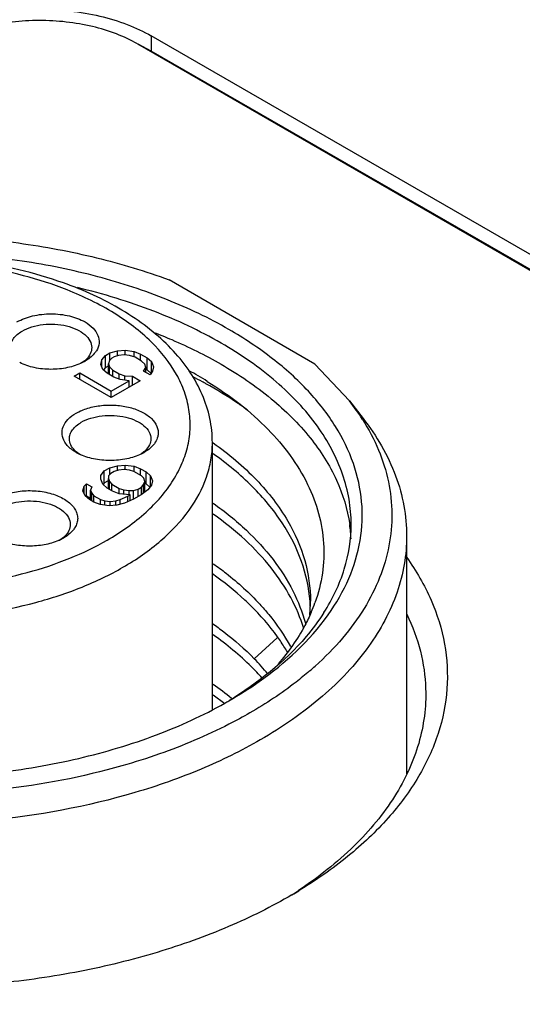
# Model space of a CAD drawing. Header units: inches. Extents: x 0 to 34, y 0 to 22.
# Tile 82 of 103: x 29.099 to 29.367, y 18.941 to 19.465. Entities that reach past the tile are written whole.
import ezdxf

# ---------------------------------------------------------------- set-up
doc = ezdxf.new("R2010")
doc.units = ezdxf.units.IN
doc.header["$LTSCALE"] = 1.87
doc.header["$MEASUREMENT"] = 0
doc.layers.get('0').update_dxf_attribs({"linetype": 'CONTINUOUS'})

msp = doc.modelspace()

# ---------------------------------------------------------------- linework, layer by layer
at = {"color": 7, "linetype": 'CONTINUOUS'}
for p, q in [((29.1691839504, 19.4564296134), (29.1691839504, 19.4483934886)), ((30.3202320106, 18.7918288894), (29.1691839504, 19.4564296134)), ((29.1618182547, 19.452176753), (30.312866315, 18.787576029)), ((29.1691839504, 19.4483934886), (29.1622616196, 19.4519675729)), ((30.3202320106, 18.7837927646), (29.1691839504, 19.4483934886)), ((29.2562432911, 19.2817561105), (29.1786432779, 19.3265613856)), ((29.1429348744, 19.283905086), (29.144736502, 19.2862848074)), ((29.144736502, 19.2862848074), (29.1471057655, 19.2876527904)), ((29.144736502, 19.2798559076), (29.144736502, 19.2862848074)), ((29.1471057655, 19.2876527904), (29.1512272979, 19.2886930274)), ((29.1471057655, 19.28359159), (29.1471057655, 19.2876527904)), ((29.1494133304, 19.2856364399), (29.1482286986, 19.2849524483)), ((29.1517702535, 19.2863275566), (29.1494133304, 19.2856364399)), ((29.1512272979, 19.2886930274), (29.1553364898, 19.2890563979)), ((29.1512272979, 19.2861683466), (29.1512272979, 19.2886930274)), ((29.1547071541, 19.286683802), (29.1517702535, 19.2863275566)), ((29.157631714, 19.2863631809), (29.1547071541, 19.286683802)), ((29.1553364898, 19.286683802), (29.1553364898, 19.2890563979)), ((29.1553364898, 19.2890563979), (29.1600133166, 19.2884080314)), ((29.1605439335, 19.2853656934), (29.157631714, 19.2863631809)), ((29.1600133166, 19.2855474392), (29.1600133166, 19.2884080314)), ((29.1600133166, 19.2884080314), (29.1635055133, 19.2870756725)), ((29.1635055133, 19.2836557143), (29.1635055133, 19.2870756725)), ((29.1635055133, 19.2870756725), (29.1669853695, 19.2850664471)), ((29.1338104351, 19.2835237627), (29.1324815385, 19.2824983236)), ((29.142305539, 19.2815324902), (29.1429348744, 19.283905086)), ((29.1434284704, 19.2788321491), (29.142305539, 19.2815324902)), ((29.1429348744, 19.2800191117), (29.1429348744, 19.283905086)), ((29.144736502, 19.2798559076), (29.1464147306, 19.2808248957)), ((29.1470317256, 19.28359159), (29.1464147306, 19.2818958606)), ((29.1464147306, 19.2764239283), (29.1464147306, 19.2818958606)), ((29.1464147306, 19.2818958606), (29.1469700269, 19.2802072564)), ((29.1482286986, 19.2849524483), (29.1470317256, 19.28359159)), ((29.1640237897, 19.283356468), (29.1605439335, 19.2853656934)), ((29.1657513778, 19.2816749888), (29.1640237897, 19.283356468)), ((29.1663066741, 19.2799863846), (29.1657513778, 19.2816749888)), ((29.1669853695, 19.2786375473), (29.1669853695, 19.2850664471)), ((29.1669853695, 19.2850664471), (29.1692929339, 19.2830500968)), ((29.1692929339, 19.2771454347), (29.1692929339, 19.2830500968)), ((29.1692929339, 19.2830500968), (29.1704158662, 19.2803497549)), ((29.2562432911, 19.2817561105), (29.2746757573, 19.2620776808)), ((29.1281269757, 19.2753551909), (29.1310885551, 19.2770651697)), ((29.1478461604, 19.2639695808), (29.1281269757, 19.2753551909)), ((29.1310885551, 19.273645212), (29.1310885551, 19.2770651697)), ((29.1310885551, 19.2770651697), (29.1479078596, 19.2673539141)), ((29.1457360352, 19.2768157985), (29.1434284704, 19.2788321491)), ((29.144736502, 19.2798559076), (29.1437672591, 19.2785756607)), ((29.1492158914, 19.2748065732), (29.1457360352, 19.2768157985)), ((29.1469700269, 19.2761033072), (29.1469700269, 19.2802072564)), ((29.1469700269, 19.2802072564), (29.1486976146, 19.2785257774)), ((29.1486976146, 19.2751058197), (29.1486976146, 19.2785257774)), ((29.1486976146, 19.2785257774), (29.1521774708, 19.276516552)), ((29.1521774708, 19.2736766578), (29.1521774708, 19.276516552)), ((29.1521774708, 19.276516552), (29.1550896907, 19.2755190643)), ((29.1550896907, 19.2731440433), (29.1550896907, 19.2755190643)), ((29.1550896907, 19.2755190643), (29.1591865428, 19.2752055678)), ((29.1591865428, 19.2705173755), (29.1591865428, 19.2752055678)), ((29.1591865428, 19.2752055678), (29.1632463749, 19.2728614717)), ((29.1650973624, 19.2779486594), (29.1663066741, 19.2799863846)), ((29.1685772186, 19.275939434), (29.1650973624, 19.2779486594)), ((29.1663066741, 19.277250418), (29.1663066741, 19.2799863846)), ((29.1663066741, 19.2790294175), (29.1669853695, 19.2786375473)), ((29.1690880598, 19.276800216), (29.1669853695, 19.2786375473)), ((29.1697865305, 19.2779771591), (29.1685772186, 19.275939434)), ((29.1704158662, 19.2803497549), (29.1697865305, 19.2779771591)), ((29.1632463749, 19.2728614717), (29.1478461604, 19.2639695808)), ((29.1479078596, 19.2673539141), (29.1573849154, 19.2728258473)), ((29.1527080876, 19.2734742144), (29.1492158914, 19.2748065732)), ((29.1573849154, 19.2728258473), (29.1527080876, 19.2734742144)), ((29.1573849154, 19.2694771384), (29.1573849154, 19.2728258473)), ((29.1479078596, 19.2639695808), (29.1479078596, 19.2673539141)), ((29.2746757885, 19.2620776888), (29.2818636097, 19.25279873)), ((29.2016762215, 19.0980771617), (29.2016762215, 19.2398598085)), ((29.2019909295, 19.2398655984), (29.2021568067, 19.2397479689)), ((29.1306240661, 19.2339387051), (29.1293012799, 19.2349595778)), ((29.1652567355, 19.2349605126), (29.1639288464, 19.2339359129)), ((29.1512272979, 19.2276125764), (29.1553364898, 19.2279759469)), ((29.1553364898, 19.2256033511), (29.1553364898, 19.2279759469)), ((29.1553364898, 19.2279759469), (29.1600133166, 19.2273275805)), ((29.1423425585, 19.2224826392), (29.1441441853, 19.2248623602)), ((29.1441441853, 19.2248623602), (29.1471057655, 19.2265723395)), ((29.1441441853, 19.2184334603), (29.1441441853, 19.2248623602)), ((29.1476363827, 19.2235300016), (29.1464394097, 19.2221691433)), ((29.1471057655, 19.2265723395), (29.1512272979, 19.2276125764)), ((29.1471057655, 19.2229267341), (29.1471057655, 19.2265723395)), ((29.1494133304, 19.2245559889), (29.1476363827, 19.2235300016)), ((29.1517702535, 19.2252471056), (29.1494133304, 19.2245559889)), ((29.1512272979, 19.2250878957), (29.1512272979, 19.2276125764)), ((29.1547071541, 19.2256033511), (29.1517702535, 19.2252471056)), ((29.157631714, 19.2252827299), (29.1547071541, 19.2256033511)), ((29.1599639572, 19.2246201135), (29.157631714, 19.2252827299)), ((29.1640237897, 19.2222760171), (29.1599639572, 19.2246201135)), ((29.1600133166, 19.2246201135), (29.1600133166, 19.2273275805)), ((29.1600133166, 19.2273275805), (29.1635055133, 19.2259952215)), ((29.1635055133, 19.2225752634), (29.1635055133, 19.2259952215)), ((29.1635055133, 19.2259952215), (29.1664053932, 19.2243208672)), ((29.1664053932, 19.2178919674), (29.1664053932, 19.2243208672)), ((29.1664053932, 19.2243208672), (29.1687129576, 19.2223045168)), ((29.1334454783, 19.2166758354), (29.1346424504, 19.2180366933)), ((29.1346424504, 19.2116077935), (29.1346424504, 19.2180366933)), ((29.1346424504, 19.2180366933), (29.1375423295, 19.2163623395)), ((29.142305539, 19.2204520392), (29.1423425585, 19.2224826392)), ((29.1434284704, 19.2177516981), (29.142305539, 19.2204520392)), ((29.1423425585, 19.2204520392), (29.1423425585, 19.2224826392)), ((29.1457360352, 19.2157353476), (29.1434284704, 19.2177516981)), ((29.1441441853, 19.2184334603), (29.1435553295, 19.2176556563)), ((29.1441441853, 19.2184334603), (29.1464147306, 19.2197444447)), ((29.1464394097, 19.2221691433), (29.1464147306, 19.2208154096)), ((29.1464147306, 19.2153434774), (29.1464147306, 19.2208154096)), ((29.1464147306, 19.2208154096), (29.1469700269, 19.2191268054)), ((29.1469700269, 19.2150228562), (29.1469700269, 19.2191268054)), ((29.1469700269, 19.2191268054), (29.1481176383, 19.2177801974)), ((29.1481176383, 19.2143602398), (29.1481176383, 19.2177801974)), ((29.1481176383, 19.2177801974), (29.1521774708, 19.215436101)), ((29.1639127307, 19.2161842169), (29.1651097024, 19.217545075)), ((29.1651714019, 19.2209294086), (29.1640237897, 19.2222760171)), ((29.1651097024, 19.217545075), (29.1657266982, 19.2192408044)), ((29.1651097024, 19.2130955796), (29.1651097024, 19.217545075)), ((29.1657266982, 19.2192408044), (29.1651714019, 19.2209294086)), ((29.1657266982, 19.2135676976), (29.1657266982, 19.2192408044)), ((29.1657266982, 19.2182838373), (29.1664053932, 19.2178919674)), ((29.1683209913, 19.2162181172), (29.1664053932, 19.2178919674)), ((29.1687129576, 19.2165796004), (29.1687129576, 19.2223045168)), ((29.1687129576, 19.2223045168), (29.1698358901, 19.2196041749)), ((29.1698358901, 19.2196041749), (29.1692065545, 19.217231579)), ((29.1328161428, 19.2143032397), (29.1334454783, 19.2166758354)), ((29.1339390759, 19.2116028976), (29.1328161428, 19.2143032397)), ((29.1334454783, 19.2127898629), (29.1334454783, 19.2166758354)), ((29.1375423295, 19.2163623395), (29.1369253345, 19.2146666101)), ((29.1369253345, 19.2091946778), (29.1369253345, 19.2146666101)), ((29.1369253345, 19.2146666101), (29.1374806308, 19.2129780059)), ((29.1374806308, 19.2088740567), (29.1374806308, 19.2129780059)), ((29.1374806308, 19.2129780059), (29.138628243, 19.2116313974)), ((29.1486359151, 19.2140609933), (29.1457360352, 19.2157353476)), ((29.1521281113, 19.2127286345), (29.1486359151, 19.2140609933)), ((29.1579772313, 19.2120873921), (29.1521281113, 19.2127286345)), ((29.1521774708, 19.2127286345), (29.1521774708, 19.215436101)), ((29.1521774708, 19.215436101), (29.1545097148, 19.2147734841)), ((29.1545097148, 19.2124675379), (29.1545097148, 19.2147734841)), ((29.1545097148, 19.2147734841), (29.1574342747, 19.214452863)), ((29.1574342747, 19.214452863), (29.1597788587, 19.2144671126)), ((29.1574342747, 19.2120873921), (29.1574342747, 19.214452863)), ((29.1597788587, 19.2144671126), (29.162135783, 19.2151582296)), ((29.1597788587, 19.2097290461), (29.1597788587, 19.2144671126)), ((29.162135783, 19.2151582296), (29.1639127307, 19.2161842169)), ((29.162135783, 19.2111397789), (29.162135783, 19.2151582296)), ((29.1674049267, 19.2148518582), (29.1638386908, 19.2121230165)), ((29.1639127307, 19.2121230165), (29.1639127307, 19.2161842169)), ((29.1692065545, 19.217231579), (29.1674049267, 19.2148518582)), ((29.1362466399, 19.2095865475), (29.1339390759, 19.2116028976)), ((29.1346424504, 19.2116077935), (29.1343332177, 19.2112562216)), ((29.1346424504, 19.2116077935), (29.1369253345, 19.2102896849)), ((29.1385665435, 19.2082470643), (29.1362466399, 19.2095865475)), ((29.1420587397, 19.2069147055), (29.1385665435, 19.2082470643)), ((29.138628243, 19.2082470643), (29.138628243, 19.2116313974)), ((29.138628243, 19.2116313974), (29.1421080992, 19.2096221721)), ((29.1421080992, 19.2069147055), (29.1421080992, 19.2096221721)), ((29.1421080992, 19.2096221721), (29.1444403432, 19.2089595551)), ((29.1444403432, 19.2065845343), (29.1444403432, 19.2089595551)), ((29.1444403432, 19.2089595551), (29.1473649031, 19.208638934)), ((29.1473649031, 19.208638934), (29.1503018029, 19.2089951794)), ((29.1473649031, 19.2062663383), (29.1473649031, 19.208638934)), ((29.1503018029, 19.2089951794), (29.1526587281, 19.2096862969)), ((29.1503018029, 19.2066297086), (29.1503018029, 19.2089951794)), ((29.1549662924, 19.2076699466), (29.1508447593, 19.2066297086)), ((29.1526587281, 19.2096862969), (29.1567925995, 19.2114034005)), ((29.1526587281, 19.2070875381), (29.1526587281, 19.2096862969)), ((29.1596924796, 19.2097290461), (29.1549662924, 19.2076699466)), ((29.1567925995, 19.2114034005), (29.1579772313, 19.2120873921)), ((29.1567925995, 19.2084656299), (29.1567925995, 19.2114034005)), ((29.1579772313, 19.2089817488), (29.1579772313, 19.2120873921)), ((29.1638386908, 19.2121230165), (29.1596924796, 19.2097290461)), ((29.1467355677, 19.2062663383), (29.1420587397, 19.2069147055)), ((29.1508447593, 19.2066297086), (29.1467355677, 19.2062663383)), ((29.1225249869, 19.1891317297), (29.1204700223, 19.1880668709)), ((29.1224087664, 19.1893969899), (29.12055755, 19.1880223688)), ((29.3050226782, 19.1901512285), (29.3050226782, 19.0635184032)), ((29.2362146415, 19.1360238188), (29.2239614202, 19.1248435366)), ((29.2078965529, 19.1011366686), (29.2075530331, 19.1014012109)), ((29.2474898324, 19.0014644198), (29.2473189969, 19.0013510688))]:
    msp.add_line(p, q, dxfattribs=at)
for centre, radius, start, end in [((29.0558977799, 19.1383688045), 0.1980801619, 69.0746575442, 69.4720621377), ((29.1212192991, 19.3053023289), 0.0254450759, 296.2440370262, 299.962115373), ((29.1246596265, 19.294184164), 0.0140492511, 310.6425441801, 314.9426690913), ((29.0849159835, 19.0888945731), 0.2161621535, 58.1561004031, 61.1295240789), ((29.0778388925, 19.0538249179), 0.2485508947, 61.5100482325, 62.8033168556), ((29.0812454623, 19.0601357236), 0.2413793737, 61.0073603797, 61.5061917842), ((29.1751370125, 19.1848923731), 0.1259584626, 32.3599532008, 37.7910650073), ((29.1384418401, 19.2456080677), 0.0140335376, 225.0431695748, 229.3575291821), ((29.1419112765, 19.2567698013), 0.0254810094, 240.0375342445, 243.7318725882), ((29.1526666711, 19.2567370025), 0.0254423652, 296.2467377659, 299.962170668), ((29.1561061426, 19.245622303), 0.0140501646, 310.6381871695, 314.9425764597), ((29.1959243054, 19.1851619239), 0.0795722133, 2.4828139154, 8.0417201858), ((29.1083866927, 19.2140881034), 0.028689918, 293.5088140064, 294.9084694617), ((29.1132584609, 19.2000606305), 0.0140513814, 310.6323841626, 314.942452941), ((29.17584607, 19.1496618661), 0.0779940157, 2.0249304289, 4.2159350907), ((29.1766644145, 19.1554622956), 0.0771767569, 357.7336709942, 0.0135206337), ((29.1732408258, 19.1843608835), 0.0881678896, 336.8325815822, 340.2965094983), ((29.1762986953, 19.1554820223), 0.0775429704, 354.5386268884, 357.7297925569), ((29.1297879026, 19.0327328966), 0.1317308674, 39.6470325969, 44.3655426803), ((29.1398122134, 19.2503555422), 0.1741737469, 310.7176236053, 312.0272327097), ((29.1006734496, 18.9681418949), 0.1753745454, 50.6451101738, 54.6371497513), ((29.0995675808, 18.960783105), 0.1772972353, 52.4781089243, 54.6374076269), ((29.0954555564, 19.3016637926), 0.2300532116, 299.3992519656, 299.995606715), ((29.2009121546, 19.0085202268), 0.1187395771, 28.1372286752, 28.6336835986), ((29.1162861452, 19.199041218), 0.2371729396, 302.5808121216, 303.5371866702), ((29.1103832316, 19.2271848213), 0.2642925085, 300.3761537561, 301.2775256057)]:
    msp.add_arc(centre, radius, start, end, dxfattribs=at)
for points, knots in [([(29.0498891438, 19.4564103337), (29.0539653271, 19.4587638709), (29.0628978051, 19.4629126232), (29.0774329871, 19.4673549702), (29.0931857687, 19.4700552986), (29.1095316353, 19.4709676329), (29.1258786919, 19.4700632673), (29.141634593, 19.467369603), (29.1561731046, 19.4629312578), (29.165107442, 19.4587833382), (29.1691839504, 19.4564296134)], [0, 0, 0, 0, 0.1139631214, 0.2373410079, 0.3670381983, 0.4999726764, 0.6329150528, 0.7626300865, 0.8860277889, 1, 1, 1, 1]), ([(29.1618182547, 19.452176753), (29.1582451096, 19.4542398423), (29.1504139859, 19.4578756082), (29.1376706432, 19.4617659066), (29.1238601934, 19.4641268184), (29.1095316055, 19.4649192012), (29.0952041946, 19.4641189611), (29.0813968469, 19.4617514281), (29.0686568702, 19.4578570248), (29.0608276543, 19.4542203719), (29.0572548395, 19.4521574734)], [0, 0, 0, 0, 0.113972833, 0.2373712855, 0.367087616, 0.5000311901, 0.6329659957, 0.7626621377, 0.886037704, 1, 1, 1, 1]), ([(28.8569301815, 19.3065698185), (28.8676487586, 19.3127585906), (28.8908342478, 19.3239015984), (28.9284274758, 19.3365027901), (28.9691357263, 19.3452999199), (29.0118123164, 19.3500424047), (29.0552614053, 19.350600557), (29.0982621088, 19.346956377), (29.1395991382, 19.3392162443), (29.1660272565, 19.3312404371), (29.1786432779, 19.3265613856)], [0, 0, 0, 0, 0.1120242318, 0.2319800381, 0.358118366, 0.4882600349, 0.619988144, 0.7507932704, 0.8782113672, 1, 1, 1, 1]), ([(29.2104835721, 19.3001402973), (29.1999824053, 19.3062035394), (29.1772009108, 19.3170622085), (29.1402132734, 19.3291489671), (29.1001516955, 19.3373387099), (29.0582390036, 19.3413781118), (29.0157476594, 19.3411474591), (28.9739732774, 19.3366526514), (28.9341863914, 19.3280303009), (28.8975900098, 19.3155380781), (28.8652799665, 19.2995390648), (28.8382150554, 19.2804740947), (28.8172136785, 19.2588256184), (28.8030040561, 19.2351025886), (28.7962968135, 19.2099547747), (28.7976036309, 19.1843929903), (28.806800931, 19.1596225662), (28.8172788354, 19.1449317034), (28.8234176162, 19.1379558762)], [0, 0, 0, 0, 0.0658154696, 0.1364387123, 0.2107361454, 0.2873006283, 0.3645804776, 0.4409746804, 0.5149406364, 0.5850968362, 0.650340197, 0.7099854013, 0.7639373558, 0.8128899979, 0.8584721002, 0.9031295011, 0.9495644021, 1, 1, 1, 1]), ([(29.1253573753, 19.3238711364), (29.1099230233, 19.3296504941), (29.0767886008, 19.3376633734), (29.0257702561, 19.3398934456), (28.9760205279, 19.3327368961), (28.944989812, 19.3213693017), (28.9311799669, 19.3139608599)], [0, 0, 0, 0, 0.2479889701, 0.5083522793, 0.7641897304, 1, 1, 1, 1]), ([(29.1244727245, 19.3211987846), (29.1093268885, 19.3271989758), (29.0764402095, 19.3354846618), (29.0257386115, 19.3377716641), (28.9837401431, 19.3314597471), (28.9530723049, 19.3213237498), (28.9391956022, 19.3146833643), (28.9327910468, 19.3109854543)], [0, 0, 0, 0, 0.2475606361, 0.5101106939, 0.7671369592, 0.8876177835, 1, 1, 1, 1]), ([(29.2016762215, 19.2398598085), (29.2016762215, 19.244210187), (29.2007421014, 19.2530032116), (29.1966209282, 19.2657577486), (29.1899814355, 19.2778505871), (29.1810415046, 19.2890887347), (29.1700265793, 19.2993709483), (29.1524003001, 19.312011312), (29.137269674, 19.319321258), (29.1266423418, 19.3233849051)], [0, 0, 0, 0, 0.1095335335, 0.2207117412, 0.3353765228, 0.4549840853, 0.5807826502, 0.7135315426, 1, 1, 1, 1]), ([(29.2063077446, 19.292907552), (29.1948969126, 19.2994960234), (29.1699537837, 19.3111189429), (29.1436696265, 19.3191178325), (29.1298466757, 19.3224312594)], [0, 0, 0, 0, 0.48104803, 1, 1, 1, 1]), ([(29.1457582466, 19.1880208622), (29.1530939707, 19.1922564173), (29.1662585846, 19.201472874), (29.1792324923, 19.2162255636), (29.1858628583, 19.2288351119), (29.1889213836, 19.2383109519), (29.190148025, 19.2479462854), (29.1895179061, 19.2576042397), (29.1870443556, 19.2671458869), (29.1811974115, 19.2798795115), (29.1691062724, 19.2949261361), (29.1490450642, 19.3100262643), (29.1331182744, 19.317773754), (29.1244727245, 19.3211987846)], [0, 0, 0, 0, 0.1398143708, 0.263204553, 0.3198210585, 0.3739559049, 0.4266717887, 0.4791856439, 0.5327378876, 0.5884527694, 0.7094120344, 0.8465096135, 1, 1, 1, 1]), ([(29.0977357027, 19.304154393), (29.1003047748, 19.3056377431), (29.1062791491, 19.3078023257), (29.1158314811, 19.3088393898), (29.1253838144, 19.3078023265), (29.1313581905, 19.3056377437), (29.1339272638, 19.304154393)], [0, 0, 0, 0, 0.2372413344, 0.4999999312, 0.7627585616, 1, 1, 1, 1]), ([(29.1005201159, 19.2993317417), (29.1021229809, 19.3002572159), (29.1057520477, 19.3017547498), (29.1116667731, 19.3029381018), (29.1179231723, 19.3031112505), (29.1240084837, 19.3022564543), (29.1294369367, 19.3004427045), (29.1337852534, 19.297793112), (29.1367309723, 19.2944429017), (29.1374851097, 19.291740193), (29.1374850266, 19.2904911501)], [0, 0, 0, 0, 0.1288274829, 0.2705619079, 0.4178787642, 0.5623784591, 0.6961932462, 0.8135865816, 0.913061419, 1, 1, 1, 1]), ([(29.1339272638, 19.304154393), (29.1354951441, 19.3032491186), (29.1382393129, 19.3012406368), (29.1410442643, 19.297265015), (29.1417472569, 19.2927775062), (29.1407158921, 19.2900218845), (29.1399706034, 19.2887995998)], [0, 0, 0, 0, 0.2931939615, 0.5432521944, 0.7681629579, 1, 1, 1, 1]), ([(29.0941779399, 19.2904911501), (29.0941779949, 19.2913159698), (29.0944827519, 19.2930351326), (29.0957859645, 19.2954305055), (29.0978461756, 19.2975957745), (29.0995699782, 19.2987831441), (29.1005201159, 19.2993317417)], [0, 0, 0, 0, 0.2177897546, 0.4509217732, 0.710304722, 1, 1, 1, 1]), ([(29.1706119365, 19.2985802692), (29.1737853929, 19.2973546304), (29.1859901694, 19.2923915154), (29.1978438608, 19.2865439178), (29.2063077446, 19.2816569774)], [0, 0, 0, 0, 0.2582034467, 1, 1, 1, 1]), ([(29.2632226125, 19.1481415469), (29.2675566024, 19.1542299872), (29.274878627, 19.1669006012), (29.2811254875, 19.1875300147), (29.2819708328, 19.2085678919), (29.2773676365, 19.2293886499), (29.2675258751, 19.2494339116), (29.2527837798, 19.2682793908), (29.2335259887, 19.2855785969), (29.2185481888, 19.2954838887), (29.2104835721, 19.3001402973)], [0, 0, 0, 0, 0.1217400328, 0.2362950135, 0.3477787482, 0.4609027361, 0.5800536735, 0.7085367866, 0.8483047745, 1, 1, 1, 1]), ([(29.2754947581, 19.1964647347), (29.2754947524, 19.2009371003), (29.2747174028, 19.2099848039), (29.2700180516, 19.2281234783), (29.2579534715, 19.2503635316), (29.2354846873, 19.2739664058), (29.2166767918, 19.2869205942), (29.2063077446, 19.292907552)], [0, 0, 0, 0, 0.1081665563, 0.2183704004, 0.451375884, 0.710418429, 1, 1, 1, 1]), ([(29.1399706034, 19.2887995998), (29.1396447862, 19.2882652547), (29.1380205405, 19.2860338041), (29.135766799, 19.2843199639), (29.1339272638, 19.2832578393)], [0, 0, 0, 0, 0.2275806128, 1, 1, 1, 1]), ([(29.1374850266, 19.2904911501), (29.1374849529, 19.2893848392), (29.1369108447, 19.2870220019), (29.1354588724, 19.2851144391), (29.1345840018, 19.2842399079)], [0, 0, 0, 0, 0.4721116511, 1, 1, 1, 1]), ([(29.1324709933, 19.2824801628), (29.1300176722, 19.281268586), (29.1245195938, 19.279493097), (29.115826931, 19.2786363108), (29.1071360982, 19.2794952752), (29.1016394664, 19.2812704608), (29.0991877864, 19.2824821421)], [0, 0, 0, 0, 0.2396888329, 0.5000660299, 0.7604359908, 1, 1, 1, 1]), ([(29.2063077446, 19.2816569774), (29.2156573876, 19.2762586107), (29.2327786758, 19.264661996), (29.2538893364, 19.2438723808), (29.2685052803, 19.221036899), (29.273565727, 19.2044288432), (29.2747140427, 19.1962936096)], [0, 0, 0, 0, 0.2867682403, 0.5464115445, 0.7817704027, 1, 1, 1, 1]), ([(29.2202628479, 19.2573300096), (29.2185453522, 19.2585719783), (29.2114223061, 19.2635509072), (29.2039883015, 19.268081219), (29.1982413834, 19.2712659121)], [0, 0, 0, 0, 0.2439055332, 1, 1, 1, 1]), ([(29.1989646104, 19.2725218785), (29.2049939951, 19.2687716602), (29.2163179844, 19.2608875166), (29.2356107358, 19.2437505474), (29.2504294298, 19.2239691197), (29.2586729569, 19.2024536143), (29.2614067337, 19.1863720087), (29.2607336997, 19.1702012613), (29.2580700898, 19.1597307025), (29.2562464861, 19.1546348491)], [0, 0, 0, 0, 0.1498317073, 0.2902906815, 0.5440329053, 0.6608852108, 0.7738001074, 0.8857920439, 1, 1, 1, 1]), ([(29.1291839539, 19.2555901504), (29.1311374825, 19.2567180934), (29.1355724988, 19.2585278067), (29.1427936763, 19.2599106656), (29.1504040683, 19.2600277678), (29.1577449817, 19.2588645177), (29.1642001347, 19.2565177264), (29.1692434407, 19.2531521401), (29.1724674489, 19.2489124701), (29.1729861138, 19.2455988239), (29.1728060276, 19.2441118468)], [0, 0, 0, 0, 0.1302711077, 0.2737509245, 0.422525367, 0.5676005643, 0.7007189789, 0.8162156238, 0.913499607, 1, 1, 1, 1]), ([(29.1231556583, 19.2402127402), (29.1224057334, 19.2414355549), (29.1213652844, 19.24419317), (29.1220610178, 19.2486892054), (29.1248666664, 19.2526723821), (29.1276140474, 19.2546837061), (29.1291839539, 19.2555901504)], [0, 0, 0, 0, 0.2319753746, 0.45685229, 0.7068398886, 1, 1, 1, 1]), ([(29.1319672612, 19.2507692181), (29.1335701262, 19.2516946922), (29.1371991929, 19.2531922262), (29.1431139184, 19.2543755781), (29.1493703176, 19.2545487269), (29.155455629, 19.2536939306), (29.160884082, 19.2518801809), (29.1652323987, 19.2492305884), (29.1681781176, 19.245880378), (29.168932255, 19.2431776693), (29.1689321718, 19.2419286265)], [0, 0, 0, 0, 0.1288274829, 0.2705619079, 0.4178787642, 0.5623784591, 0.6961932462, 0.8135865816, 0.913061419, 1, 1, 1, 1]), ([(29.1256250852, 19.2419286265), (29.1256251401, 19.2427534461), (29.1259298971, 19.2444726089), (29.1272331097, 19.2468679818), (29.1292933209, 19.2490332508), (29.1310171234, 19.2502206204), (29.1319672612, 19.2507692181)], [0, 0, 0, 0, 0.2177897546, 0.4509217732, 0.710304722, 1, 1, 1, 1]), ([(29.2815344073, 19.2523099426), (29.2848223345, 19.2471054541), (29.2904656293, 19.2364012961), (29.2958220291, 19.219366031), (29.2977238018, 19.2020373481), (29.296123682, 19.1846977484), (29.2910615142, 19.1676235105), (29.2826430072, 19.1510634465), (29.2710206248, 19.1352351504), (29.2615709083, 19.1256187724), (29.2564187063, 19.1209746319)], [0, 0, 0, 0, 0.1259073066, 0.246090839, 0.363150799, 0.4800779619, 0.5998784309, 0.7252103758, 0.8581335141, 1, 1, 1, 1]), ([(29.2818632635, 19.2527986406), (29.2890423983, 19.2435298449), (29.2979314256, 19.2283454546), (29.3040143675, 19.2064642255), (29.3050226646, 19.1955411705), (29.3050225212, 19.1901512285)], [0, 0, 0, 0, 0.5183056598, 0.7617149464, 1, 1, 1, 1]), ([(29.1728060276, 19.2441118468), (29.1727643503, 19.2437677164), (29.1725061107, 19.2423547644), (29.1719073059, 19.2410136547), (29.1713280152, 19.2400935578)], [0, 0, 0, 0, 0.2417472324, 1, 1, 1, 1]), ([(29.1291852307, 19.2346942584), (29.1285330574, 19.2350707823), (29.1262307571, 19.2365459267), (29.1241939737, 19.2385196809), (29.1231556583, 19.2402127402)], [0, 0, 0, 0, 0.2749249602, 1, 1, 1, 1]), ([(29.1285261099, 19.2356773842), (29.1276514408, 19.2365521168), (29.1261992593, 19.2384593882), (29.1256250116, 19.2408223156), (29.1256250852, 19.2419286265)], [0, 0, 0, 0, 0.5278883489, 1, 1, 1, 1]), ([(29.1541099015, 19.1735553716), (29.1612386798, 19.1776714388), (29.1741691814, 19.1865772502), (29.1896160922, 19.2028046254), (29.1979104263, 19.2180945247), (29.2011415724, 19.2305648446), (29.2016758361, 19.2367850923), (29.2016760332, 19.2398598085)], [0, 0, 0, 0, 0.2895843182, 0.5486222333, 0.7816308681, 0.8918345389, 1, 1, 1, 1]), ([(29.1713280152, 19.2400935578), (29.1710006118, 19.2395735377), (29.1693836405, 19.2374064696), (29.1671748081, 19.23573504), (29.1653733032, 19.2346948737)], [0, 0, 0, 0, 0.228038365, 1, 1, 1, 1]), ([(29.1689321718, 19.2419286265), (29.1689320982, 19.2408223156), (29.16835799, 19.2384594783), (29.1669060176, 19.2365519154), (29.1660311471, 19.2356773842)], [0, 0, 0, 0, 0.4721116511, 1, 1, 1, 1]), ([(29.2021568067, 19.2397479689), (29.210392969, 19.2339005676), (29.2252290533, 19.2214463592), (29.2371657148, 19.2060823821), (29.2417664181, 19.1981755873)], [0, 0, 0, 0, 0.5247529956, 1, 1, 1, 1]), ([(29.1639182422, 19.2339177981), (29.1614648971, 19.2327060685), (29.1559666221, 19.2309303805), (29.1472735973, 19.2300735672), (29.1385824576, 19.230932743), (29.1330857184, 19.2327082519), (29.1306340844, 19.2339201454)], [0, 0, 0, 0, 0.2396881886, 0.5000682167, 0.7604398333, 1, 1, 1, 1]), ([(29.2536290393, 19.1553956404), (29.2530970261, 19.1626141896), (29.2498874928, 19.1773778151), (29.2391900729, 19.1982032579), (29.2230461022, 19.2175569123), (29.2095786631, 19.2286926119), (29.2021799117, 19.2339487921)], [0, 0, 0, 0, 0.2242728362, 0.4614665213, 0.7187890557, 1, 1, 1, 1]), ([(29.0863385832, 19.2100253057), (29.0885205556, 19.2112851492), (29.0935230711, 19.2132393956), (29.1016263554, 19.2145316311), (29.1100280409, 19.2142705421), (29.1178508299, 19.2124683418), (29.1243038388, 19.2093194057), (29.1282025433, 19.2055333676), (29.1297642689, 19.2021207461), (29.1301453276, 19.1995659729), (29.1297569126, 19.1970134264), (29.1290320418, 19.1954368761), (29.1285757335, 19.1946862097)], [0, 0, 0, 0, 0.1347730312, 0.2837045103, 0.4364353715, 0.5816569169, 0.7099074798, 0.8168236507, 0.8637863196, 0.9083903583, 0.9530098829, 1, 1, 1, 1]), ([(29.0891204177, 19.2052066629), (29.0907232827, 19.2061321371), (29.0943523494, 19.207629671), (29.1002670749, 19.208813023), (29.1065234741, 19.2089861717), (29.1126087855, 19.2081313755), (29.1180372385, 19.2063176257), (29.1223855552, 19.2036680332), (29.1253312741, 19.2003178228), (29.1260854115, 19.1976151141), (29.1260853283, 19.1963660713)], [0, 0, 0, 0, 0.1288274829, 0.2705619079, 0.4178787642, 0.5623784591, 0.6961932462, 0.8135865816, 0.913061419, 1, 1, 1, 1]), ([(29.2021737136, 19.2075947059), (29.2083485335, 19.2032084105), (29.2197598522, 19.1939971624), (29.2341508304, 19.1783543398), (29.2448922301, 19.1616335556), (29.2495652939, 19.1496734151), (29.2511499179, 19.1437051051)], [0, 0, 0, 0, 0.2770227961, 0.5344425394, 0.774147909, 1, 1, 1, 1]), ([(29.2502990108, 19.1408963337), (29.2485582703, 19.1465941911), (29.2437039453, 19.1579762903), (29.2330533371, 19.1738786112), (29.2190788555, 19.188782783), (29.2081001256, 19.1975975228), (29.2021791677, 19.2018039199)], [0, 0, 0, 0, 0.226435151, 0.4666503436, 0.7239593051, 1, 1, 1, 1]), ([(29.2417664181, 19.1981755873), (29.2456068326, 19.1915754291), (29.2516804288, 19.1777531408), (29.2538394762, 19.1627655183), (29.2538411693, 19.1554805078)], [0, 0, 0, 0, 0.5117666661, 1, 1, 1, 1]), ([(29.1285757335, 19.1946862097), (29.1282501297, 19.1941505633), (29.1266254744, 19.1919133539), (29.1243678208, 19.1901957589), (29.1225249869, 19.1891317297)], [0, 0, 0, 0, 0.2275464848, 1, 1, 1, 1]), ([(29.1260853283, 19.1963660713), (29.1260852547, 19.1952597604), (29.1255111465, 19.1928969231), (29.1240591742, 19.1909893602), (29.1231843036, 19.1901148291)], [0, 0, 0, 0, 0.4721116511, 1, 1, 1, 1]), ([(29.260991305, 19.1494091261), (29.2655693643, 19.1566003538), (29.272872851, 19.1717367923), (29.2754947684, 19.1884065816), (29.2754947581, 19.1964647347)], [0, 0, 0, 0, 0.5140703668, 1, 1, 1, 1]), ([(28.9540765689, 19.1778075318), (28.9692224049, 19.1718073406), (29.0021090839, 19.1635216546), (29.0528106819, 19.1612346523), (29.0948091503, 19.1675465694), (29.1254769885, 19.1776825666), (29.1393536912, 19.1843229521), (29.1457582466, 19.1880208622)], [0, 0, 0, 0, 0.2475606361, 0.5101106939, 0.7671369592, 0.8876177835, 1, 1, 1, 1]), ([(29.1198308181, 19.1877794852), (29.1174199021, 19.1867305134), (29.1121324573, 19.1852119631), (29.1038634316, 19.1845453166), (29.0956534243, 19.1854195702), (29.0904611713, 19.1870781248), (29.0881241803, 19.1881938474)], [0, 0, 0, 0, 0.2425596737, 0.5024630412, 0.7610905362, 1, 1, 1, 1]), ([(29.3050225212, 19.1901512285), (29.3050223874, 19.1851198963), (29.3041478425, 19.1749412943), (29.2988608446, 19.1545354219), (29.2852886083, 19.1295150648), (29.260010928, 19.1029619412), (29.2388520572, 19.088388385), (29.2271868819, 19.081653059)], [0, 0, 0, 0, 0.1081648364, 0.2183691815, 0.4513743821, 0.7104185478, 1, 1, 1, 1]), ([(29.3050557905, 19.1787655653), (29.3100996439, 19.1716880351), (29.3186506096, 19.1569760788), (29.3261082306, 19.1330569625), (29.3274433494, 19.1086491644), (29.3225877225, 19.0844391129), (29.3117534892, 19.0610521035), (29.2953014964, 19.0389746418), (29.2736533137, 19.0186003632), (29.2567278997, 19.0068495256), (29.2475996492, 19.0013039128)], [0, 0, 0, 0, 0.122538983, 0.2379200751, 0.3500742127, 0.4635348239, 0.5825846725, 0.7105318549, 0.8494046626, 1, 1, 1, 1]), ([(28.9455921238, 19.1632653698), (28.9619614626, 19.1565907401), (28.9976487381, 19.1473271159), (29.0527942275, 19.144581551), (29.098566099, 19.1513176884), (29.1320062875, 19.1623025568), (29.1471330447, 19.1695270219), (29.1541099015, 19.1735553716)], [0, 0, 0, 0, 0.2468580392, 0.5094340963, 0.7668381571, 0.8874995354, 1, 1, 1, 1]), ([(29.2021729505, 19.1754498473), (29.2044943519, 19.1738008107), (29.2132651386, 19.1672580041), (29.2214170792, 19.159860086), (29.2268908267, 19.1538957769)], [0, 0, 0, 0, 0.2602149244, 1, 1, 1, 1]), ([(29.2239614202, 19.1512020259), (29.2223240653, 19.1528772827), (29.215363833, 19.1596444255), (29.207750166, 19.1657269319), (29.2017353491, 19.1699729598)], [0, 0, 0, 0, 0.2413716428, 1, 1, 1, 1]), ([(29.260991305, 19.1494091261), (29.2581494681, 19.1449451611), (29.2443309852, 19.1263938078), (29.2257495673, 19.1117768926), (29.2105622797, 19.1025427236)], [0, 0, 0, 0, 0.2294191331, 1, 1, 1, 1]), ([(29.2415619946, 19.128450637), (29.2403906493, 19.1304458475), (29.2352495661, 19.1385609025), (29.2290556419, 19.145989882), (29.2239614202, 19.1512020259)], [0, 0, 0, 0, 0.2409582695, 1, 1, 1, 1]), ([(29.2268908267, 19.1538957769), (29.2285240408, 19.1521161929), (29.2346262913, 19.1450897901), (29.2399337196, 19.13735407), (29.2432210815, 19.1312977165)], [0, 0, 0, 0, 0.2595437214, 1, 1, 1, 1]), ([(29.254298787, 19.1496739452), (29.2532680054, 19.1472637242), (29.2485365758, 19.1374092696), (29.2421431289, 19.1283916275), (29.2366942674, 19.1221297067)], [0, 0, 0, 0, 0.2400078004, 1, 1, 1, 1]), ([(29.2104668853, 19.1024230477), (29.2159674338, 19.1055983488), (29.2356790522, 19.1180921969), (29.2533570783, 19.1342823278), (29.2632226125, 19.1481415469)], [0, 0, 0, 0, 0.2718488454, 1, 1, 1, 1]), ([(29.3051636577, 19.1485033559), (29.3081718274, 19.1422326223), (29.3129527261, 19.1293088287), (29.3149115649, 19.1156496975), (29.3151270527, 19.1089312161)], [0, 0, 0, 0, 0.5085181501, 1, 1, 1, 1]), ([(29.2017353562, 19.1436144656), (29.2037880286, 19.1421654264), (29.2116002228, 19.1364080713), (29.2189343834, 19.1299869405), (29.2239614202, 19.1248435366)], [0, 0, 0, 0, 0.2589068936, 1, 1, 1, 1]), ([(29.2281378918, 19.1145848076), (29.2262948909, 19.1166518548), (29.2183268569, 19.1250337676), (29.2093446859, 19.1324244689), (29.2021781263, 19.1375144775)], [0, 0, 0, 0, 0.2395727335, 1, 1, 1, 1]), ([(29.2534312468, 19.118343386), (29.2510698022, 19.1163106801), (29.2410182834, 19.1081101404), (29.2301516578, 19.1009295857), (29.2216191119, 19.0960030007)], [0, 0, 0, 0, 0.2402601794, 1, 1, 1, 1]), ([(29.3151270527, 19.1089312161), (29.3152833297, 19.1040588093), (29.3148128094, 19.0942064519), (29.311752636, 19.0795711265), (29.3063752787, 19.065181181), (29.2987411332, 19.0511672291), (29.288925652, 19.0376410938), (29.2726367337, 19.0199517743), (29.2580054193, 19.0084482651), (29.2474898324, 19.0014644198)], [0, 0, 0, 0, 0.1103240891, 0.2221118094, 0.3370823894, 0.4567166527, 0.5821842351, 0.7143186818, 1, 1, 1, 1]), ([(28.8701727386, 19.101230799), (28.8818376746, 19.0946589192), (28.9072482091, 19.083072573), (28.9485038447, 19.0707570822), (28.9930557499, 19.0631814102), (29.0392827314, 19.0606271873), (29.0855094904, 19.0631833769), (29.1300613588, 19.0707604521), (29.1713147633, 19.0830784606), (29.1967237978, 19.0946648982), (29.2083869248, 19.1012367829)], [0, 0, 0, 0, 0.1144848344, 0.2377155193, 0.3672275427, 0.5000061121, 0.6327843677, 0.7622957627, 0.8855286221, 1, 1, 1, 1]), ([(29.2216191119, 19.0960030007), (29.2179516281, 19.0938854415), (29.2024515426, 19.0854696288), (29.1861317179, 19.0785986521), (29.1734941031, 19.0741508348)], [0, 0, 0, 0, 0.240178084, 1, 1, 1, 1]), ([(29.2271868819, 19.081653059), (29.2170585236, 19.0758050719), (29.1952729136, 19.0651676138), (29.1472988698, 19.0483042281), (29.0813459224, 19.0362187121), (29.0002056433, 19.0359499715), (28.9464582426, 19.0454275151), (28.9208299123, 19.0527950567)], [0, 0, 0, 0, 0.1114414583, 0.2302739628, 0.483758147, 0.7459060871, 1, 1, 1, 1]), ([(29.1734941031, 19.0741508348), (29.1669292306, 19.0718403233), (29.139441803, 19.0631296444), (29.1109519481, 19.0576904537), (29.0892287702, 19.0552136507)], [0, 0, 0, 0, 0.2414555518, 1, 1, 1, 1]), ([(29.2440292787, 18.9991732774), (29.2331648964, 18.9928047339), (29.2097683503, 18.9812050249), (29.1718915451, 18.9676524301), (29.1308579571, 18.9576280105), (29.0876473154, 18.9513716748), (29.043284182, 18.9490298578), (28.9988243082, 18.9506591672), (28.9553329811, 18.9562190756), (28.9270891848, 18.9625906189), (28.913394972, 18.9664429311)], [0, 0, 0, 0, 0.1110358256, 0.2295198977, 0.3540414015, 0.4828398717, 0.6139294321, 0.7452098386, 0.8745715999, 1, 1, 1, 1])]:
    msp.add_open_spline(points, degree=3, knots=knots, dxfattribs=at)

doc.saveas('drawing.dxf')
